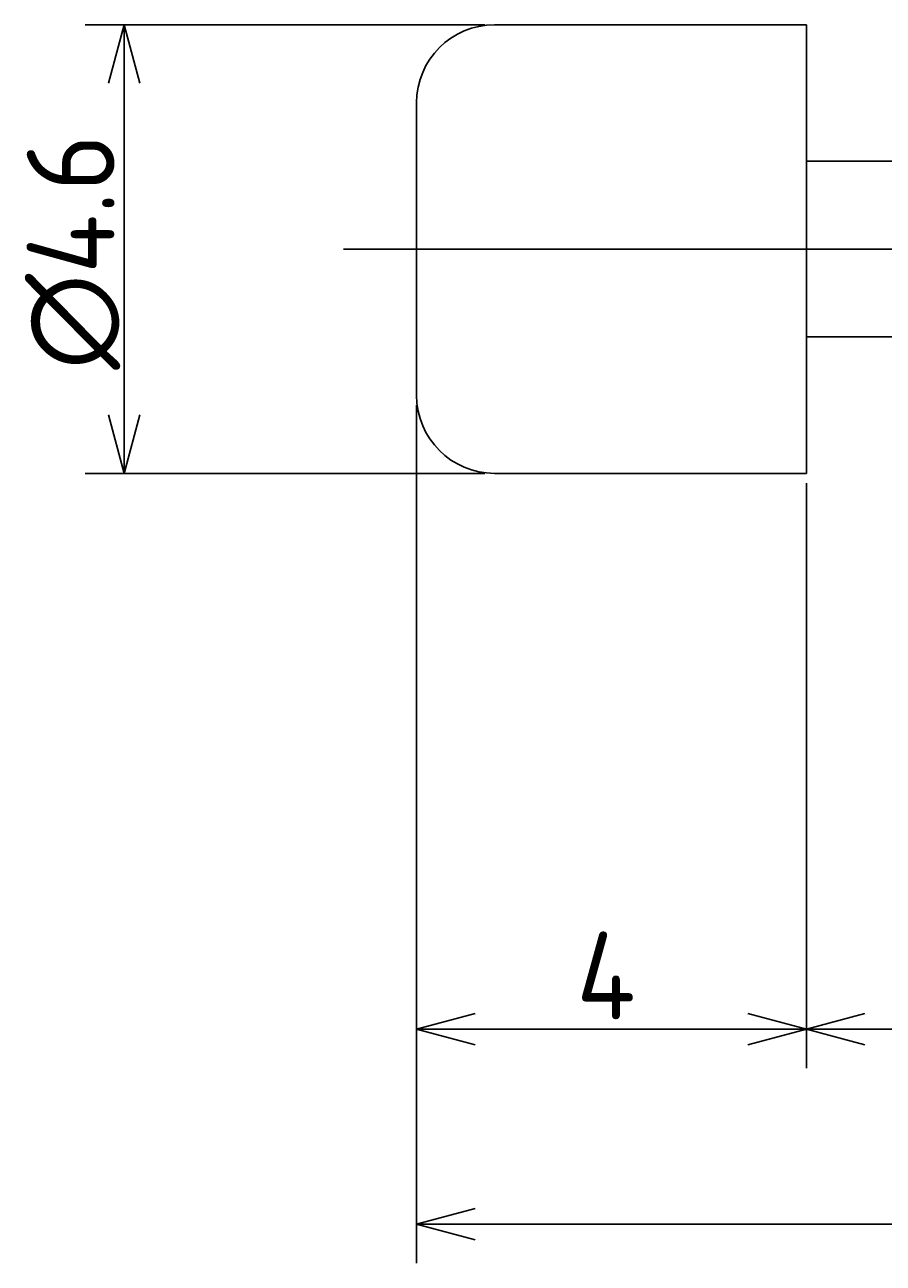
# Model space of a CAD drawing. Extents: x 178 to 244, y 145.6 to 162.9.
# Tile 2 of 4: x 206 to 214.8, y 145.6 to 158.3. Entities that reach past the tile are written whole.
import ezdxf

# ---------------------------------------------------------------- set-up
doc = ezdxf.new("R2010")
doc.units = 0
doc.header["$PDMODE"] = 3
doc.linetypes.add('CENTER', pattern=[50.8, 31.75, -6.35, 6.35, -6.35])
doc.layers.get('0').update_dxf_attribs({"linetype": 'CONTINUOUS'})
doc.layers.get('DEFPOINTS').update_dxf_attribs({"linetype": 'CONTINUOUS'})
for name, color, linetype in [('図形', 7, 'CONTINUOUS'), ('図枠', 7, 'CONTINUOUS'), ('寸法_文字', 3, 'CONTINUOUS')]:
    doc.layers.add(name, color=color, linetype=linetype)
doc.layers.get('0').off()
doc.styles.add('DIMENSION', font='isocp.shx', dxfattribs={"bigfont": 'bigfont.shx'})
doc.dimstyles.get("Standard").update_dxf_attribs({"dimtxt": 0.18, "dimasz": 0.18, "dimexe": 0.18, "dimexo": 0.0625, "dimgap": 0.09, "dimtad": 0, "dimtih": 1, "dimtoh": 1, "dimzin": 0, "dimcen": 0.09, "dimazin": 3, "dimtfac": 1, "dimtofl": 0, "dimtmove": 0, "dimatfit": 3})

# ---------------------------------------------------------------- blocks, each defined once
blk = doc.blocks.new('_OPEN30')
at = {"color": 0, "linetype": 'BYBLOCK'}
for p, q in [((-1, 0.268), (0, 0)), ((0, 0), (-1, -0.268)), ((0, 0), (-1, 0))]:
    blk.add_line(p, q, dxfattribs=at)
blk = doc.blocks.new('*U48')
at = {"layer": '寸法_文字', "color": 3, "style": 'DIMENSION'}
blk.add_text('∅4.6', height=0.9, rotation=90, dxfattribs=at).set_placement((206.9, 154.763))
blk = doc.blocks.new('*D15')
at = {"layer": 'DEFPOINTS', "color": 0}
for p in [(210.8, 158.3), (207, 153.7), (210.8, 153.7)]:
    blk.add_point(p, dxfattribs=at)
at = {"layer": '寸法_文字', "color": 3}
for p, q in [((210.7, 158.3), (206.6, 158.3)), ((207, 157.7), (207, 154.3)), ((210.7, 153.7), (206.6, 153.7))]:
    blk.add_line(p, q, dxfattribs=at)
at = {"layer": '図枠'}
blk.add_blockref('*U48', (0, 0), dxfattribs=at)
at = {"layer": '寸法_文字', "color": 3, "xscale": 0.6000000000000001, "yscale": 0.6000000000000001, "zscale": 0.6000000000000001}
for p, rotation in [((207, 158.3), 90), ((207, 153.7), 270)]:
    blk.add_blockref('_OPEN30', p, dxfattribs=dict(at, rotation=rotation))
blk = doc.blocks.new('*U42')
at = {"layer": '寸法_文字', "color": 3, "style": 'DIMENSION'}
blk.add_text('4', height=0.9, dxfattribs=at).set_placement((211.64, 148.1))
blk = doc.blocks.new('*D16')
at = {"layer": 'DEFPOINTS', "color": 0}
for p in [(210, 154.5), (214, 153.7), (214, 148)]:
    blk.add_point(p, dxfattribs=at)
at = {"layer": '寸法_文字', "color": 3}
for p, q in [((210, 154.4), (210, 147.6)), ((214, 153.6), (214, 147.6)), ((210.6, 148), (213.4, 148))]:
    blk.add_line(p, q, dxfattribs=at)
at = {"layer": '図枠'}
blk.add_blockref('*U42', (0, 0), dxfattribs=at)
at = {"layer": '寸法_文字', "color": 3, "xscale": 0.6000000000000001, "yscale": 0.6000000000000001, "zscale": 0.6000000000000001, "rotation": 180}
blk.add_blockref('_OPEN30', (210, 148), dxfattribs=at)
at = {"layer": '寸法_文字', "color": 3, "xscale": 0.6000000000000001, "yscale": 0.6000000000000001, "zscale": 0.6000000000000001}
blk.add_blockref('_OPEN30', (214, 148), dxfattribs=at)
blk = doc.blocks.new('*U44')
at = {"layer": '寸法_文字', "color": 3, "style": 'DIMENSION'}
blk.add_text('4', height=0.9, dxfattribs=at).set_placement((215.64, 148.1))
blk = doc.blocks.new('*D17')
at = {"layer": 'DEFPOINTS', "color": 0}
for p in [(214, 153.7), (218, 153.5), (218, 148)]:
    blk.add_point(p, dxfattribs=at)
at = {"layer": '寸法_文字', "color": 3}
for p, q in [((214, 153.6), (214, 147.6)), ((218, 153.4), (218, 147.6)), ((214.6, 148), (217.4, 148))]:
    blk.add_line(p, q, dxfattribs=at)
at = {"layer": '図枠'}
blk.add_blockref('*U44', (0, 0), dxfattribs=at)
at = {"layer": '寸法_文字', "color": 3, "xscale": 0.6000000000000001, "yscale": 0.6000000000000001, "zscale": 0.6000000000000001, "rotation": 180}
blk.add_blockref('_OPEN30', (214, 148), dxfattribs=at)
at = {"layer": '寸法_文字', "color": 3, "xscale": 0.6000000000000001, "yscale": 0.6000000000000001, "zscale": 0.6000000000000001}
blk.add_blockref('_OPEN30', (218, 148), dxfattribs=at)
blk = doc.blocks.new('*U41')
at = {"layer": '寸法_文字', "color": 3, "style": 'DIMENSION'}
blk.add_text('(33)', height=0.9, dxfattribs=at).set_placement((225.51, 146.145))
blk = doc.blocks.new('*D22')
at = {"layer": 'DEFPOINTS', "color": 0}
for p in [(210, 154.5), (243, 153.5), (210, 146)]:
    blk.add_point(p, dxfattribs=at)
at = {"layer": '寸法_文字', "color": 3}
for p, q in [((210, 154.4), (210, 145.6)), ((243, 153.4), (243, 145.6)), ((242.4, 146), (210.6, 146))]:
    blk.add_line(p, q, dxfattribs=at)
at = {"layer": '図枠'}
blk.add_blockref('*U41', (0, 0), dxfattribs=at)
at = {"layer": '寸法_文字', "color": 3, "xscale": 0.6000000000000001, "yscale": 0.6000000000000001, "zscale": 0.6000000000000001, "rotation": 180}
blk.add_blockref('_OPEN30', (210, 146), dxfattribs=at)
at = {"layer": '寸法_文字', "color": 3, "xscale": 0.6000000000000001, "yscale": 0.6000000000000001, "zscale": 0.6000000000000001}
blk.add_blockref('_OPEN30', (243, 146), dxfattribs=at)

msp = doc.modelspace()

# ---------------------------------------------------------------- linework, layer by layer
at = {"layer": '図形'}
for p, q in [((210.8, 158.3), (214, 158.3)), ((214, 158.3), (214, 156)), ((210, 157.5), (210, 156)), ((214, 156.9), (218, 156.9)), ((210, 154.5), (210, 156)), ((214, 153.7), (214, 156)), ((214, 155.1), (218, 155.1)), ((210.8, 153.7), (214, 153.7))]:
    msp.add_line(p, q, dxfattribs=at)
at = {"layer": '図形', "color": 3, "linetype": 'CENTER'}
msp.add_line((209.25, 156), (244, 156), dxfattribs=at)
at = {"layer": '図形'}
for centre, start, end in [((210.8, 157.5), 90, 180), ((210.8, 154.5), 180, 270)]:
    msp.add_arc(centre, 0.8, start, end, dxfattribs=at)

# ---------------------------------------------------------------- dimensions: what is measured, and where the dimension line sits
at = {"layer": '寸法_文字'}
dim = msp.add_linear_dim(base=(207, 153.7), p1=(210.8, 158.3), p2=(210.8, 153.7), angle=90, text='%%c<>', dimstyle='Standard', override={"dimscale": 0.2}, dxfattribs=at)
dim.commit()
dim.dimension.update_dxf_attribs({"geometry": '*D15', "text_midpoint": (207, 156), "dimtype": 128})
for base, p1, p2, picture, middle in [((214, 148), (210, 154.5), (214, 153.7), '*D16', (212, 148)), ((218, 148), (214, 153.7), (218, 153.5), '*D17', (216, 148))]:
    dim = msp.add_linear_dim(base=base, p1=p1, p2=p2, dimstyle='Standard', override={"dimscale": 0.2}, dxfattribs=at)
    dim.commit()
    dim.dimension.update_dxf_attribs({"geometry": picture, "text_midpoint": middle, "dimtype": 128})
dim = msp.add_linear_dim(base=(210, 146), p1=(243, 153.5), p2=(210, 154.5), text='(<>)', dimstyle='Standard', override={"dimscale": 0.2}, dxfattribs=at)
dim.commit()
dim.dimension.update_dxf_attribs({"geometry": '*D22', "text_midpoint": (226.5, 146), "dimtype": 128})

doc.saveas('drawing.dxf')
